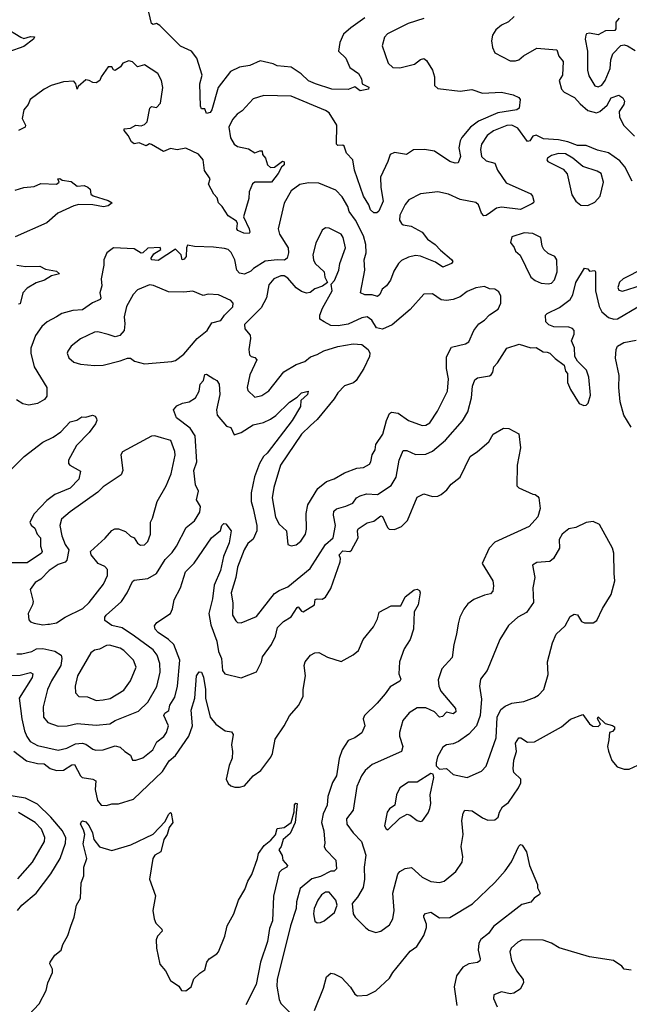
# Model space of a CAD drawing. Extents: x 1603745 to 1745082, y 385868 to 533966.
# Tile 41 of 256: x 1633482 to 1637015, y 417421 to 423127. Entities that reach past the tile are written whole.
import ezdxf

# ---------------------------------------------------------------- set-up
doc = ezdxf.new("R2010")
doc.units = 0

msp = doc.modelspace()

# ---------------------------------------------------------------- linework, layer by layer
at = {"layer": '0CON20XD'}
for points in [[(1635482.9, 423137.1), (1635400.7, 423079.3), (1635357.6, 423042.4), (1635338, 422995), (1635330, 422945), (1635371.2, 422905), (1635395, 422850), (1635446.2, 422815), (1635463.3, 422785), (1635466.7, 422755), (1635506.2, 422736.2), (1635503.8, 422725), (1635455, 422714.1), (1635425, 422737.9), (1635385, 422723.1), (1635290, 422725), (1635196.2, 422755), (1635155, 422772.9), (1635112.7, 422812.7), (1635055, 422851.5), (1634975, 422858.9), (1634950.6, 422870.6), (1634875, 422889.2), (1634815, 422860.9), (1634755, 422851.1), (1634703.1, 422826.9), (1634631.8, 422735), (1634595.6, 422605), (1634585, 422590), (1634565, 422583.3), (1634555, 422610), (1634535, 422610), (1634528.8, 422625), (1634526.7, 422755), (1634539.6, 422805), (1634509.2, 422905), (1634478.1, 422945), (1634413.4, 422973.4), (1634295, 423093.1), (1634275, 423105.6), (1634255, 423100), (1634246.7, 423105), (1634230, 423170)], [(1636347.9, 423145), (1636315, 423113.9), (1636273.8, 423096.2), (1636241.3, 423068.7), (1636222.3, 423037.7), (1636216.7, 423005), (1636222, 422965), (1636236.2, 422935), (1636325, 422889.4), (1636355, 422888.1), (1636373.8, 422895), (1636401.6, 422918.4), (1636478.1, 422961.9), (1636595, 422953.2), (1636606.4, 422915), (1636631.8, 422885), (1636627, 422805), (1636608.6, 422775), (1636621.2, 422725), (1636636.9, 422706.9), (1636696.4, 422676.4), (1636730.2, 422640.2), (1636775, 422600), (1636825, 422587.2), (1636845, 422595.9), (1636887.5, 422632.5), (1636910.4, 422675), (1636955, 422690.5), (1636977.5, 422675), (1636987.2, 422655), (1636983.6, 422635), (1636955.3, 422595), (1636957.5, 422565), (1636982.2, 422515), (1637045, 422452.5)], [(1633394.4, 423084.4), (1633487.5, 423025), (1633505, 423018.8), (1633545, 423029.2), (1633567, 423027), (1633561.2, 423015), (1633505, 422971.4), (1633419.7, 422940.3)], [(1635825, 423133.3), (1635732.9, 423105), (1635612.9, 423045), (1635596.5, 423025), (1635582.5, 422975), (1635618.2, 422875), (1635645, 422849.6), (1635685, 422847.2), (1635770.2, 422869.8), (1635805, 422897.1), (1635825, 422902.5), (1635839.8, 422889.8), (1635874.2, 422835), (1635885.8, 422795), (1635886.5, 422746.5), (1635905, 422728.9), (1636035, 422713.6), (1636103, 422723), (1636165, 422701.9), (1636275, 422706.5), (1636341.1, 422691.1), (1636375, 422676.2), (1636383.3, 422665), (1636377.5, 422615), (1636363.3, 422605), (1636253.3, 422586.7), (1636140.5, 422539.5), (1636095, 422504.4), (1636044.4, 422445), (1636034.5, 422425), (1636026.2, 422385), (1636036.4, 422335), (1636022.9, 422297.1), (1636005, 422295.6), (1635975, 422305.6), (1635885, 422364.2), (1635827.5, 422375), (1635765, 422372), (1635724.3, 422345.7), (1635655, 422357.5), (1635628.8, 422345), (1635616.2, 422305), (1635573.8, 422215), (1635574.5, 422155), (1635587.5, 422075), (1635562.8, 422017.2), (1635552.4, 422007.6), (1635535, 422008.5), (1635515.4, 422025), (1635504.7, 422055), (1635473.9, 422103.9), (1635422.3, 422255), (1635412.5, 422315), (1635375, 422353.8), (1635362, 422395), (1635355, 422400), (1635325, 422398.1), (1635318.1, 422405), (1635320, 422515), (1635275, 422587.5), (1635255, 422601.4), (1635055, 422683.3), (1634896.8, 422686.8), (1634835, 422669.2), (1634771.7, 422598.3), (1634741.4, 422578.6), (1634715, 422548.9), (1634693.7, 422503.7), (1634703.2, 422443.2), (1634725.3, 422405.3), (1634745, 422391.8), (1634808.3, 422378.3), (1634845, 422354.5), (1634873.1, 422366.9), (1634886.2, 422366.2), (1634890, 422345), (1634906, 422325), (1634918.6, 422285), (1634935, 422270.8), (1634958.2, 422271.7), (1635005, 422307.5), (1635015, 422303.8), (1635015, 422286.2), (1634998.4, 422271.6), (1634979.2, 422235), (1634940.6, 422185), (1634845, 422185.4), (1634831.9, 422175), (1634810.9, 422129.1), (1634809.1, 422090.8), (1634778.6, 421985), (1634812.3, 421915), (1634816.2, 421895), (1634811.5, 421888.5), (1634780, 421890), (1634745.8, 421905.8), (1634740, 421915), (1634743.8, 421945), (1634738.9, 421958.9), (1634689.8, 421989.8), (1634655.6, 422045), (1634634.4, 422065), (1634625.5, 422095), (1634607.5, 422115), (1634576.4, 422173.6), (1634585.8, 422205), (1634553.6, 422253.6), (1634546.1, 422315), (1634518.1, 422348.1), (1634445, 422382.1), (1634395, 422372.6), (1634355, 422380.4), (1634315, 422364.1), (1634245, 422404.4), (1634235, 422406.9), (1634215, 422395.6), (1634175, 422413.1), (1634145, 422407.8), (1634129.4, 422419.4), (1634111.2, 422455), (1634086.9, 422485), (1634088, 422495), (1634125, 422497.8), (1634155, 422515.5), (1634185, 422512.3), (1634205, 422519.2), (1634220, 422535), (1634235.5, 422614.5), (1634245, 422624.2), (1634275, 422618.8), (1634297, 422643), (1634312, 422735), (1634304.1, 422774.1), (1634282, 422815), (1634205, 422865.8), (1634165, 422852.9), (1634135, 422881.9), (1634115, 422888.1), (1634080, 422875), (1634065.4, 422854.6), (1634035, 422832), (1634025, 422836.7), (1634015, 422853.3), (1633995, 422853.3), (1633953.4, 422796.6), (1633946.1, 422773.9), (1633925, 422762), (1633905, 422762.7), (1633885, 422775.6), (1633865, 422778.9), (1633820, 422740), (1633815, 422724), (1633808, 422755), (1633795, 422770), (1633735, 422766), (1633665, 422745.8), (1633623.3, 422725), (1633543.3, 422665), (1633530, 422635), (1633506.1, 422603.9), (1633495.8, 422555), (1633514.6, 422515), (1633513.5, 422505), (1633474, 422485)], [(1636956.7, 423135), (1636937.8, 423112.2), (1636936.9, 423075), (1636930.8, 423065), (1636876.6, 423063.4), (1636835, 423038.5), (1636785, 423048.6), (1636767.5, 423045), (1636762.1, 423037.9), (1636759.4, 423015), (1636772.3, 422945), (1636772.1, 422835), (1636780.9, 422800.9), (1636815, 422744), (1636835, 422738.1), (1636855, 422747.8), (1636875, 422775.6), (1636904.3, 422845), (1636907.5, 422895), (1636920.1, 422929.9), (1636965, 422978.1), (1636985, 422982.2), (1637005.4, 422975.4), (1637048, 422948)], [(1637032, 422192), (1636988.8, 422275), (1636959.3, 422309.3), (1636894.7, 422355.3), (1636830.6, 422370.6), (1636765, 422397.8), (1636715, 422398.3), (1636659.5, 422419.5), (1636605, 422430.7), (1636517, 422437), (1636475, 422458.4), (1636455, 422452.5), (1636438.9, 422425), (1636425, 422420.8), (1636368.5, 422498.5), (1636335, 422516), (1636305, 422514.1), (1636227.6, 422482.4), (1636190.8, 422455), (1636158.4, 422405), (1636151.8, 422375), (1636159.1, 422335), (1636185, 422309.4), (1636235.7, 422295.7), (1636250.5, 422255), (1636301.5, 422181.5), (1636445, 422117.5), (1636454.4, 422105), (1636462, 422075), (1636460, 422065), (1636450.9, 422059.1), (1636385, 422026.2), (1636275, 422041.2), (1636245, 422034.7), (1636209.6, 422010.4), (1636185, 421992.8), (1636171.2, 421991.2), (1636157.5, 422005), (1636140, 422055), (1636125, 422067.8), (1636035, 422085.6), (1635966.7, 422116.7), (1635905, 422129.2), (1635805, 422117.8), (1635736.8, 422083.2), (1635715, 422056.9), (1635685.3, 421995), (1635683.6, 421965), (1635693.8, 421945), (1635705, 421937.3), (1635750.9, 421930.9), (1635815, 421895.4), (1635845, 421855.4), (1635889.1, 421825), (1635920.5, 421790.5), (1635985, 421738.1), (1635991.4, 421725), (1635983.8, 421715), (1635935, 421693.3), (1635891.2, 421721.2), (1635805, 421756.1), (1635775, 421759.5), (1635735, 421750), (1635695, 421730.7), (1635677.1, 421715), (1635650.5, 421669.5), (1635631.7, 421618.3), (1635607.5, 421585), (1635582.2, 421565), (1635570, 421535), (1635555, 421522.9), (1635525, 421531.8), (1635481.8, 421531.8), (1635457.5, 421545), (1635481.3, 421675), (1635478.5, 421735), (1635490.6, 421775), (1635488.9, 421825), (1635473.9, 421875), (1635428, 421965), (1635391.8, 422015), (1635384.1, 422045), (1635350.9, 422100.9), (1635315, 422138.8), (1635215, 422179.2), (1635155, 422182.2), (1635105, 422171.4), (1635055.6, 422135), (1635015, 422063.3), (1634980, 421915), (1634988.2, 421885), (1635037.8, 421805), (1635040, 421775), (1635032.1, 421745), (1635016, 421734), (1634973.8, 421736.2), (1634905, 421728.2), (1634836.2, 421685), (1634820.9, 421669.2), (1634785, 421651.5), (1634755, 421658.1), (1634740.9, 421675), (1634729.4, 421735), (1634707.3, 421777.3), (1634690.6, 421795), (1634668.8, 421801.2), (1634605, 421809.4), (1634495, 421812), (1634455, 421820), (1634448.9, 421805), (1634447.3, 421755), (1634435, 421739.4), (1634423.3, 421735), (1634416.9, 421765), (1634385, 421796.7), (1634285, 421730.6), (1634245, 421734.4), (1634244.5, 421745), (1634260.2, 421769.8), (1634300, 421795), (1634296.7, 421806.7), (1634225, 421802.9), (1634195, 421775.4), (1634185, 421773.4), (1634145, 421798.2), (1634025, 421805.6), (1633986, 421775), (1633970, 421735), (1633970, 421705), (1633954.2, 421625), (1633958.6, 421585), (1633946.9, 421545), (1633952.5, 421515), (1633948.9, 421505), (1633904.5, 421485.5), (1633845, 421445.6), (1633789.1, 421440.9), (1633725.5, 421424.5), (1633696, 421405), (1633642, 421375), (1633610.6, 421349.4), (1633572.6, 421297.4), (1633546.3, 421223.7), (1633547.3, 421195), (1633566.5, 421115), (1633638.6, 420995), (1633639.4, 420945), (1633625.8, 420925), (1633585, 420902.7), (1633535, 420893.1), (1633500, 420900), (1633463.3, 420923.3)], [(1636775, 422050.8), (1636815, 422070), (1636846.9, 422105), (1636864.6, 422185), (1636851.4, 422235), (1636828.8, 422248.8), (1636745.3, 422275.3), (1636688.1, 422325), (1636645, 422348.7), (1636605, 422351.8), (1636565, 422339.4), (1636541.2, 422325), (1636536.7, 422315), (1636542.5, 422305), (1636630.9, 422260.9), (1636655, 422233.8), (1636682, 422112), (1636705, 422075.8), (1636735, 422052.9), (1636775, 422050.8)], [(1633455, 422140), (1633505, 422154.2), (1633565, 422160), (1633605, 422177.1), (1633696.1, 422173.9), (1633710, 422185), (1633702.5, 422205), (1633715, 422205.8), (1633727.3, 422197.3), (1633779.8, 422189.8), (1633815, 422162.9), (1633855, 422165.9), (1633877.4, 422157.4), (1633889.5, 422145), (1633895, 422116.7), (1633906.9, 422106.9), (1633995, 422079.6), (1634017.5, 422065), (1633995, 422047.8), (1633967.1, 422042.9), (1633905, 422053.9), (1633825.2, 422055.2), (1633795, 422049), (1633703.8, 422005), (1633639.5, 421950.5), (1633455, 421867.8)], [(1635055, 420078), (1635085, 420084.2), (1635111.2, 420105), (1635138.6, 420145), (1635144.4, 420175), (1635143.1, 420265), (1635151.5, 420315), (1635209.9, 420410.1), (1635259.2, 420450.8), (1635305, 420466.9), (1635365, 420500.5), (1635435, 420527.8), (1635475, 420532), (1635508.7, 420551.3), (1635517.1, 420565), (1635524.5, 420605), (1635541.8, 420635), (1635545.6, 420665), (1635585.7, 420724.3), (1635608, 420805), (1635626, 420845), (1635637.3, 420852.7), (1635675, 420846.5), (1635735, 420804.5), (1635814.4, 420774.4), (1635835, 420777.1), (1635859.1, 420790.9), (1635902.6, 420857.4), (1635961.3, 420975), (1635966.7, 421045), (1635955.9, 421105), (1635956, 421174), (1635985, 421230), (1636065, 421249.1), (1636085, 421260), (1636114.6, 421325.4), (1636143.3, 421365), (1636175.3, 421384.7), (1636205, 421416.5), (1636255, 421449.2), (1636271.2, 421485), (1636270, 421525), (1636259.5, 421549.5), (1636235, 421564.5), (1636205, 421568.1), (1636175, 421581.4), (1636125, 421572.2), (1636075, 421550.9), (1636035, 421520.7), (1635994.5, 421504.5), (1635955, 421500), (1635925, 421504.3), (1635875, 421538.6), (1635825, 421536), (1635745, 421446.9), (1635641.3, 421358.7), (1635585, 421334.2), (1635550.5, 421340.5), (1635523.1, 421385), (1635495, 421404.5), (1635465, 421400), (1635385, 421361.8), (1635327.9, 421352.1), (1635285, 421355.5), (1635246, 421375), (1635221.2, 421391.2), (1635221.5, 421415), (1635236.9, 421455), (1635292, 421555), (1635286.7, 421593.3), (1635306.2, 421615), (1635331.4, 421675), (1635338.1, 421715), (1635370.9, 421805), (1635356.9, 421865), (1635345, 421884), (1635275, 421918.8), (1635255, 421920), (1635235, 421906.7), (1635197.7, 421832.3), (1635180.4, 421765), (1635184.7, 421735), (1635195, 421714.3), (1635246.1, 421666.1), (1635251.2, 421635), (1635266.7, 421603.3), (1635237.7, 421582.3), (1635193.2, 421566.8), (1635165, 421546), (1635145, 421542), (1635115, 421551.2), (1635083.9, 421573.9), (1635035, 421629.4), (1635015, 421641.8), (1634995, 421642.1), (1634955, 421624.5), (1634925, 421591.2), (1634912.5, 421515), (1634882.1, 421457.9), (1634785, 421360), (1634786.2, 421335), (1634818.5, 421298.5), (1634818.7, 421278.7), (1634809.6, 421215), (1634812.9, 421185), (1634823.3, 421175), (1634845, 421170), (1634855.7, 421155), (1634815, 421068), (1634800, 420995), (1634805, 420978), (1634845, 420940), (1634885, 420948.6), (1634925, 420975.6), (1635013.3, 421086.7), (1635085, 421128.9), (1635135, 421146.7), (1635166.4, 421173.6), (1635205, 421185.7), (1635245, 421207.1), (1635326.4, 421233.6), (1635415, 421248.8), (1635464.3, 421244.3), (1635502, 421215), (1635510.8, 421195), (1635508.6, 421175), (1635477.1, 421105), (1635431.5, 421035), (1635416.9, 421023.1), (1635365, 421005.4), (1635325.5, 420965), (1635305, 420930), (1635205, 420809.5), (1635167.5, 420775), (1635115, 420725.5), (1634993.5, 420545), (1634954.1, 420415.9), (1634945.4, 420355.4), (1634965, 420243.8), (1634985, 420204), (1635028, 420165), (1635036.7, 420085), (1635055, 420078)], [(1636545, 421595.5), (1636565, 421600.6), (1636581.5, 421618.5), (1636597.2, 421665), (1636594.4, 421735), (1636584, 421755), (1636545, 421771.4), (1636519.2, 421795), (1636510, 421815), (1636502, 421865), (1636455, 421888.1), (1636405, 421891.5), (1636335, 421868), (1636325.7, 421835), (1636347.4, 421807.4), (1636356, 421785), (1636382.7, 421762.7), (1636444.6, 421634.6), (1636470, 421615), (1636505, 421599.5), (1636545, 421595.5)], [(1636975, 421554.5), (1637085, 421588.7), (1637190.6, 421635), (1637235, 421676.2), (1637246.7, 421705), (1637246.2, 421736.2), (1637215, 421754.5), (1637173, 421747), (1637135, 421722.9), (1637098, 421685), (1636980, 421625), (1636958.5, 421605), (1636948.5, 421575), (1636955, 421559.2), (1636975, 421554.5)], [(1633465, 421703.8), (1633515, 421696.2), (1633599.5, 421699.5), (1633632.1, 421682.1), (1633695, 421670.5), (1633712.5, 421655), (1633666.9, 421643.1), (1633625, 421617.5), (1633577.6, 421602.4), (1633525, 421571.1), (1633499.6, 421545), (1633485, 421480.8), (1633475, 421478.5)], [(1633465, 419451.3), (1633495, 419452.5), (1633552, 419465), (1633578.3, 419481.7), (1633615, 419482.8), (1633685, 419467.5), (1633721.9, 419445), (1633725.7, 419425), (1633720.9, 419385), (1633665.9, 419295), (1633642.9, 419245), (1633618.4, 419145), (1633620.4, 419085), (1633645, 419054.4), (1633705, 419033.1), (1633757.5, 419035), (1633815, 419048.6), (1633925, 419039.3), (1634005, 419046.2), (1634035, 419065.4), (1634170.5, 419119.5), (1634225, 419171.1), (1634277.3, 419262.7), (1634295.9, 419345), (1634294.7, 419395), (1634278.5, 419445), (1634255.9, 419475.9), (1634147.9, 419555), (1634075, 419602.2), (1634015, 419615.6), (1633974.4, 419645), (1633975.6, 419665), (1633982.5, 419675), (1634072.2, 419755), (1634104.5, 419805.5), (1634135, 419870.8), (1634145, 419878.6), (1634225, 419888.8), (1634275, 419917.1), (1634325, 419998.2), (1634365, 420038.5), (1634390.8, 420075), (1634446.7, 420183.3), (1634495, 420221.9), (1634525, 420272.5), (1634529.3, 420305), (1634506.5, 420345), (1634518.5, 420395), (1634501.6, 420431.6), (1634490.6, 420515), (1634508.2, 420565), (1634498.6, 420715), (1634470.5, 420760.5), (1634389.8, 420819.8), (1634373.1, 420865), (1634391.8, 420888.2), (1634425, 420905.5), (1634465, 420912.1), (1634500.5, 420935), (1634522, 420975), (1634527.5, 421015), (1634547.5, 421035), (1634555, 421070.6), (1634565, 421073.3), (1634606.5, 421046.5), (1634625, 421036), (1634637.5, 421015), (1634641.3, 420955), (1634623.3, 420865), (1634625.4, 420835), (1634680.9, 420770.9), (1634705, 420764.2), (1634725, 420721.4), (1634765.2, 420734.8), (1634835, 420779.2), (1634895, 420793.1), (1634935, 420812.2), (1634967.3, 420832.7), (1635045, 420910.8), (1635090.8, 420939.2), (1635114.8, 420965.2), (1635153.6, 420973.6), (1635150.4, 420955), (1635110.6, 420919.4), (1635110, 420885), (1635060.3, 420805), (1634916.8, 420615), (1634895, 420595.4), (1634872.1, 420555), (1634842.4, 420477.6), (1634824.2, 420385), (1634823.5, 420335), (1634834.7, 420295), (1634855.8, 420195), (1634855.9, 420165), (1634835, 420116.9), (1634805, 420091.5), (1634782.5, 420055), (1634744.2, 419955), (1634734.6, 419895), (1634708.2, 419805), (1634716.9, 419745), (1634715.7, 419675), (1634735, 419642.5), (1634745, 419634.3), (1634765, 419631.4), (1634855, 419668.6), (1634958.8, 419801.2), (1634985, 419819.6), (1635035, 419840), (1635165, 419947.1), (1635255, 420084.6), (1635299.6, 420125), (1635312.6, 420195), (1635300, 420255), (1635302.2, 420277.8), (1635318.4, 420291.6), (1635371.9, 420308.1), (1635411.9, 420325), (1635433.5, 420355), (1635455, 420367.1), (1635491.8, 420378.2), (1635555, 420376.2), (1635635, 420427.5), (1635664.2, 420475), (1635682, 420575), (1635705, 420630), (1635725, 420629.6), (1635775, 420607.9), (1635835, 420608.2), (1635875, 420626.4), (1635949.8, 420690.2), (1636048.4, 420801.6), (1636079.2, 420855), (1636099.6, 420935), (1636106.9, 421003.1), (1636120, 421040), (1636135, 421050.6), (1636205, 421062.2), (1636215, 421068.6), (1636224.4, 421085), (1636229.4, 421115), (1636251.8, 421138.2), (1636305, 421222.5), (1636375.9, 421245.9), (1636445, 421226), (1636475, 421226.7), (1636515, 421202), (1636539.5, 421199.5), (1636555, 421193.8), (1636585, 421163.3), (1636637.5, 421125), (1636645, 421090), (1636656, 421076), (1636657.5, 421025), (1636673.6, 420983.6), (1636725, 420903.3), (1636750.7, 420890.7), (1636765, 420893.3), (1636776, 420905), (1636789.6, 420950.4), (1636780.8, 421055), (1636766.1, 421096.1), (1636715, 421147.5), (1636700, 421175), (1636698, 421225), (1636680.9, 421265), (1636695.9, 421305), (1636694.6, 421325), (1636685, 421336.8), (1636665, 421345.9), (1636577.7, 421347.7), (1636548.9, 421358.9), (1636531.4, 421375), (1636529.2, 421415), (1636538.8, 421425), (1636611, 421459), (1636673.1, 421505), (1636686.9, 421533.1), (1636705, 421604), (1636755, 421686.2), (1636775, 421682.5), (1636785, 421670), (1636815, 421673.3), (1636820, 421665), (1636819.1, 421555), (1636839.7, 421465), (1636855, 421434.5), (1636895, 421401.8), (1636925, 421391.6), (1636946.2, 421393.8), (1637065, 421462.7)], [(1633915, 421122), (1633965, 421124.4), (1634065, 421149.4), (1634105.8, 421165.8), (1634125, 421165.8), (1634148.1, 421148.1), (1634205, 421132.2), (1634364.4, 421145.6), (1634385, 421152.2), (1634432.3, 421187.7), (1634510.6, 421279.4), (1634568.1, 421325), (1634595, 421369.2), (1634647.2, 421382.8), (1634669.2, 421415), (1634717, 421463), (1634718.6, 421485), (1634705, 421500), (1634635, 421532.5), (1634575, 421536.9), (1634545, 421529.4), (1634485, 421553.6), (1634432.6, 421547.4), (1634345, 421549.1), (1634257.4, 421587.4), (1634235, 421590), (1634165, 421560.5), (1634138.8, 421535), (1634101.1, 421465), (1634086.9, 421405), (1634091.4, 421365), (1634087.1, 421325), (1634062.4, 421297.6), (1634035, 421288.1), (1633995, 421303.3), (1633935, 421317.2), (1633915, 421315.9), (1633835, 421277.3), (1633780.6, 421235), (1633760, 421205), (1633757.5, 421195), (1633767.6, 421167.6), (1633795, 421142.5), (1633835, 421131.4), (1633915, 421122)], [(1637025.3, 420765), (1636983.5, 420835), (1636962.6, 420912.6), (1636954.5, 420994.5), (1636955.5, 421065), (1636935.7, 421165), (1636938.8, 421215), (1636945.9, 421234.1), (1636983.6, 421256.4), (1637055, 421270)], [(1633425, 420513.2), (1633507.3, 420595), (1633615, 420679.1), (1633675, 420707.3), (1633721.2, 420738.8), (1633775, 420796.2), (1633813.8, 420806.2), (1633842.5, 420825), (1633865.8, 420824.2), (1633904.3, 420835.7), (1633920, 420830), (1633926.4, 420816.4), (1633928.8, 420805), (1633920.8, 420785), (1633884.3, 420735), (1633810.8, 420659.2), (1633764.5, 420575), (1633764.4, 420555), (1633772, 420545), (1633835, 420510), (1633823.8, 420465), (1633775, 420411.1), (1633684.8, 420375.2), (1633640.1, 420339.9), (1633565, 420263.8), (1633540, 420215), (1633547.6, 420197.6), (1633570.3, 420180.3), (1633582.5, 420145), (1633602.2, 420125), (1633601.8, 420075), (1633612.5, 420045), (1633608.9, 420035), (1633525, 419979.6), (1633435, 419980)], [(1634594.3, 420125), (1634645, 420167.5), (1634654.1, 420195.9), (1634665, 420207.5), (1634676, 420206), (1634707.5, 420165), (1634695.4, 420095), (1634663.2, 420016.8), (1634645.7, 419935), (1634609.3, 419850.7), (1634599.8, 419770.3), (1634577.3, 419685), (1634590.1, 419620.1), (1634624.6, 419525), (1634633.6, 419465), (1634650.8, 419425), (1634657.8, 419355), (1634670, 419335), (1634765, 419312.5), (1634855, 419346.7), (1634882.5, 419405), (1634890, 419435), (1634940.6, 419505), (1634964.5, 419555), (1634975.3, 419605), (1635010.6, 419639.4), (1635055, 419666.1), (1635089.6, 419720.4), (1635095.7, 419725), (1635115, 419698.6), (1635125, 419695.7), (1635191.2, 419735), (1635195, 419766.7), (1635205, 419771.2), (1635235, 419768), (1635255, 419780), (1635285, 419830), (1635340, 419985), (1635340.8, 420005), (1635332.5, 420025), (1635355, 420047.9), (1635395, 420045.6), (1635405, 420052.5), (1635443.5, 420125), (1635439.2, 420165), (1635443.8, 420176.2), (1635495, 420211.6), (1635535, 420220.8), (1635575, 420252.3), (1635585, 420248.1), (1635613.1, 420183.1), (1635622.5, 420175), (1635655, 420172), (1635695, 420190), (1635730, 420225), (1635785, 420360), (1635825, 420379.2), (1635875, 420363.1), (1635905, 420365.8), (1635924.3, 420375.7), (1635957.7, 420402.3), (1635982, 420435), (1636034.2, 420475), (1636092.7, 420595), (1636134.6, 420625.4), (1636200.2, 420679.8), (1636225, 420724), (1636285, 420758.8), (1636317.3, 420757.3), (1636375, 420726.7), (1636384, 420645), (1636364.2, 420545), (1636363.8, 420425), (1636375, 420413.8), (1636455, 420376.7), (1636470, 420375), (1636485, 420363.3), (1636491.2, 420355), (1636497.5, 420295), (1636484.2, 420245), (1636435, 420189.2), (1636235, 420098.5), (1636203.1, 420065), (1636163.1, 419975), (1636223.3, 419875), (1636228.6, 419845), (1636223.1, 419815), (1636209.8, 419800.2), (1636175, 419792.5), (1636113.7, 419766.3), (1636078.3, 419741.7), (1636055, 419711.2), (1636032.2, 419665), (1636022.9, 419625), (1636014.4, 419565), (1635997.3, 419505), (1635988.6, 419431.4), (1635928.9, 419365), (1635908, 419302), (1635910.5, 419265), (1635923.5, 419235), (1636006.9, 419135), (1636009.6, 419115), (1635995, 419104.1), (1635955, 419112.9), (1635931.4, 419088.6), (1635915, 419083.9), (1635885.7, 419115.7), (1635835, 419138.8), (1635785, 419138.1), (1635739.5, 419110.5), (1635703.3, 419065), (1635683.1, 418995), (1635683.5, 418975), (1635702.7, 418915), (1635695, 418885.8), (1635525, 418810), (1635485, 418776), (1635463.5, 418745), (1635435, 418683.3), (1635414.4, 418545.6), (1635375, 418496.2), (1635377.8, 418465), (1635414.4, 418415), (1635462.1, 418365), (1635487.8, 418285), (1635478.7, 418215), (1635480.7, 418145), (1635472.8, 418097.2), (1635438.9, 418041.1), (1635408.8, 418005), (1635414, 417945), (1635426.2, 417925), (1635486.2, 417865), (1635505, 417850.8), (1635545, 417837.5), (1635575, 417843.5), (1635625, 417881.1), (1635643.8, 417915), (1635652.3, 417965), (1635644.7, 418065), (1635673.9, 418175), (1635685, 418190.6), (1635715, 418208.1), (1635752.7, 418212.7), (1635815, 418157.5), (1635865, 418131.9), (1635914.4, 418125.6), (1635941.2, 418135), (1636008.9, 418191.1), (1636046.9, 418245), (1636050.8, 418275), (1636040.9, 418335), (1636051.2, 418405), (1636043.6, 418486.4), (1636051.7, 418528.3), (1636062, 418545), (1636105, 418541.5), (1636165, 418500.5), (1636195, 418487.5), (1636235, 418489.5), (1636255.5, 418505), (1636262.7, 418535), (1636280.4, 418565), (1636315, 418590), (1636372.5, 418675), (1636385.5, 418705), (1636386.5, 418725), (1636345.4, 418765), (1636341.4, 418785), (1636346.6, 418835), (1636361.2, 418885), (1636356.3, 418935), (1636374.3, 418965.7), (1636385.8, 418965.8), (1636425, 418939.4), (1636465, 418941.1), (1636622.1, 419027.9), (1636675, 419072.9), (1636745, 419100), (1636785, 419046), (1636803.4, 419033.4), (1636835, 419031.2), (1636847.5, 419045), (1636830, 419075), (1636835, 419086.2), (1636875, 419047.5), (1636917, 419037), (1636928.3, 419028.3), (1636930, 419015), (1636918.3, 419001.7), (1636900, 418995), (1636895.7, 418954.3), (1636888.6, 418915), (1636895, 418887.5), (1636914.1, 418834.1), (1636945, 418797.5), (1636985, 418782.5), (1637015, 418782.5), (1637065, 418806.7)], [(1633615, 419619.6), (1633645, 419623.5), (1633655, 419624.5), (1633695, 419630.8), (1633745, 419664.3), (1633847.1, 419715), (1633885, 419749.4), (1633968.1, 419855), (1633991.4, 419905), (1633990.8, 419940.8), (1633975, 419958.8), (1633935.8, 419975.8), (1633896.7, 420025), (1633892.5, 420045), (1633977.3, 420122.7), (1634015, 420167.5), (1634034.1, 420175.9), (1634055, 420176), (1634095, 420161.2), (1634124.2, 420134.2), (1634145, 420123.8), (1634165, 420093.3), (1634181.2, 420081.2), (1634205, 420084.2), (1634225, 420103.8), (1634239.2, 420145), (1634240.6, 420215), (1634252.4, 420237.6), (1634278.9, 420335), (1634330.8, 420425), (1634359.1, 420495), (1634382.6, 420602.6), (1634381.8, 420625), (1634357.5, 420687.5), (1634304.2, 420704.2), (1634265, 420716.1), (1634246.4, 420713.6), (1634077.7, 420622.3), (1634068.8, 420605), (1634079.4, 420515), (1634070, 420490), (1633965, 420420), (1633935, 420389.2), (1633774.3, 420275.7), (1633725, 420231.4), (1633715.4, 420195), (1633725.8, 420135), (1633745, 420085.7), (1633766.9, 420055), (1633754.4, 419995), (1633746, 419984), (1633705, 419970.4), (1633652.2, 419935), (1633604.8, 419885.2), (1633571.1, 419865), (1633542.7, 419825), (1633559.3, 419755), (1633556.4, 419735), (1633530.4, 419685), (1633535, 419649.2), (1633545, 419636.9), (1633565, 419629.4), (1633615, 419619.6)], [(1636075, 418734.6), (1636157.8, 418772.2), (1636185, 418801.2), (1636243.9, 418965), (1636250, 419085), (1636270.4, 419129.6), (1636295, 419148.2), (1636335, 419165.6), (1636403.7, 419176.3), (1636465, 419197.8), (1636487.8, 419212.2), (1636519.2, 419245), (1636545, 419332.5), (1636541.8, 419405), (1636569.2, 419515), (1636592, 419565), (1636642.5, 419615), (1636672.6, 419667.4), (1636695, 419680.8), (1636715, 419678), (1636738.6, 419638.6), (1636755, 419630.8), (1636805, 419632.1), (1636826.5, 419645), (1636860, 419715), (1636910.8, 419795), (1636931.4, 419875), (1636926.9, 419916.9), (1636924.7, 420035), (1636918.4, 420065), (1636841.7, 420201.7), (1636805, 420218), (1636765, 420213.8), (1636705, 420183.1), (1636665, 420175.5), (1636625.6, 420145), (1636608.9, 420115), (1636609.5, 420065), (1636575, 420004), (1636555, 419987.5), (1636479.7, 419980.3), (1636453.8, 419965), (1636467.1, 419895), (1636455.5, 419835), (1636460.6, 419749.4), (1636419.5, 419690.5), (1636368.8, 419665), (1636315, 419616), (1636264.4, 419535), (1636190.6, 419355), (1636152.5, 419305), (1636147.1, 419265), (1636158.2, 419188.2), (1636151.3, 419095), (1636130, 419035), (1636084.7, 418985.3), (1636025, 418944.2), (1635995, 418930.8), (1635955, 418923.8), (1635935, 418911.2), (1635904, 418855), (1635895, 418820), (1635895, 418802.5), (1635914, 418784), (1635955, 418786.7), (1635995, 418752.2), (1636075, 418734.6)], [(1633395, 419327.1), (1633485, 419328.4), (1633543.8, 419343.8), (1633558.2, 419335), (1633554.7, 419315), (1633478.8, 419195), (1633493.5, 419075), (1633510, 419005), (1633522.4, 418972.4), (1633543.1, 418943.1), (1633585, 418921.4), (1633705, 418892.9), (1633755, 418905.3), (1633805, 418930.8), (1633843.4, 418933.4), (1633865, 418928.5), (1633905, 418898.5), (1633922.7, 418892.7), (1633965, 418895.4), (1634035, 418919.3), (1634065, 418910.5), (1634091.9, 418885), (1634124.2, 418864.2), (1634136.1, 418836.1), (1634155, 418835.7), (1634195, 418849.5), (1634253.1, 418895), (1634277.3, 418942.7), (1634317.7, 418972.3), (1634332.3, 418995), (1634343.6, 419035), (1634317.3, 419095), (1634322.9, 419107.1), (1634347.1, 419122.9), (1634351.4, 419155), (1634380.2, 419199.8), (1634395.8, 419265), (1634409.3, 419415), (1634375, 419505.4), (1634345, 419535.3), (1634283.9, 419575), (1634266.9, 419595), (1634262.9, 419615), (1634275.9, 419634.1), (1634356, 419685), (1634367.6, 419712.4), (1634377.5, 419765), (1634413.2, 419835), (1634442, 419928), (1634492.5, 419977.5), (1634594.3, 420125)], [(1633447.4, 418887.4), (1633521.3, 418831.3), (1633585, 418816.2), (1633623.7, 418813.7), (1633657.6, 418787.6), (1633695, 418775.3), (1633735, 418778.4), (1633785, 418809.3), (1633800.3, 418810.3), (1633834.2, 418744.2), (1633844.7, 418734.7), (1633906.2, 418726.2), (1633923.8, 418715), (1633918.9, 418665), (1633932.7, 418602.7), (1633955, 418575.5), (1633985, 418573.3), (1634015, 418582.3), (1634055, 418582.2), (1634141.1, 418608.9), (1634309.7, 418770.3), (1634348.3, 418831.7), (1634385, 418862.1), (1634461.8, 418975), (1634482.5, 419035), (1634476, 419126), (1634496.9, 419195), (1634506.2, 419325), (1634522.3, 419347.7), (1634536.4, 419345), (1634546.7, 419316.7), (1634557.8, 419245), (1634558.2, 419195), (1634586.5, 419085), (1634618, 419045), (1634673.3, 419005), (1634709, 418999), (1634719.7, 418985), (1634710, 418925), (1634716.1, 418885), (1634712.9, 418847.1), (1634696.4, 418805), (1634679.4, 418725), (1634690.2, 418700.2), (1634705, 418686), (1634728.6, 418678.6), (1634755, 418678.9), (1634785, 418687.5), (1634834.2, 418745), (1634878.6, 418775), (1634936.7, 418853.3), (1634947.9, 418875), (1634962.8, 418957.2), (1635015.3, 419034.7), (1635045, 419092), (1635098.2, 419151.7), (1635125.3, 419204.7), (1635124.4, 419245), (1635138.1, 419325), (1635130, 419385), (1635136.9, 419405), (1635166.7, 419445), (1635193, 419457), (1635215, 419459.2), (1635265, 419432.5), (1635345, 419407.5), (1635415, 419445.6), (1635445, 419472), (1635473.1, 419535), (1635532.1, 419607.9), (1635555.8, 419655), (1635566, 419694), (1635635, 419730), (1635690.5, 419729.5), (1635715, 419782.5), (1635767.9, 419822.1), (1635785, 419827.5), (1635799.3, 419819.3), (1635803.3, 419805), (1635791.9, 419735), (1635768, 419695), (1635764.3, 419595), (1635744.2, 419535), (1635709.3, 419480.7), (1635683.8, 419406.2), (1635679.4, 419335), (1635691.4, 419305), (1635685, 419292.5), (1635629.8, 419260.2), (1635599.4, 419220.6), (1635553.3, 419165), (1635480.8, 419095), (1635472.5, 419075), (1635482.3, 419035), (1635465.4, 418994.6), (1635425, 418965.6), (1635385, 418950), (1635350.4, 418895), (1635333.8, 418845), (1635317.8, 418745), (1635293.9, 418706.1), (1635268.2, 418625), (1635264.8, 418575), (1635240, 418525), (1635231.5, 418475), (1635244.7, 418425), (1635249.5, 418355), (1635245.6, 418335), (1635255, 418317.1), (1635314.6, 418255), (1635318.2, 418205), (1635305, 418192.1), (1635285, 418191.8), (1635225, 418161.3), (1635175, 418148.1), (1635107.4, 418092.6), (1635086.5, 418015), (1635084.8, 417975), (1635051.5, 417875), (1634974.3, 417565), (1634971.8, 417525), (1634985, 417447.5), (1634994.5, 417424.5), (1635054.4, 417364.4)], [(1633925, 419181.5), (1633965, 419184.6), (1634006.2, 419193.8), (1634085, 419241.8), (1634125, 419295.8), (1634156.2, 419375), (1634140.5, 419415), (1634085, 419471.8), (1634065, 419483.9), (1634002.4, 419502.4), (1633985, 419500.9), (1633945, 419479.6), (1633915, 419472.5), (1633895, 419457.1), (1633816.4, 419325), (1633804.3, 419265), (1633805.6, 419225), (1633824.1, 419204.1), (1633875, 419202.3), (1633925, 419181.5)], [(1635615, 418431.2), (1635685, 418500), (1635728.3, 418521.7), (1635745, 418517.5), (1635786.1, 418486.1), (1635805, 418480), (1635815.6, 418484.4), (1635849.7, 418530.3), (1635859.4, 418555), (1635864.5, 418585), (1635861.2, 418635), (1635881.2, 418735), (1635877.5, 418755), (1635865, 418758.8), (1635785, 418708.8), (1635735, 418708.8), (1635684.5, 418675.5), (1635666, 418635), (1635656, 418575), (1635625, 418554), (1635612.5, 418535), (1635596, 418455), (1635605, 418436.7), (1635615, 418431.2)], [(1633470, 417965), (1633493.5, 417995), (1633577.8, 418065), (1633663.1, 418176.9), (1633717.1, 418265), (1633747.2, 418355), (1633749.7, 418385), (1633730.3, 418425), (1633662.6, 418505), (1633585, 418581.1), (1633516, 418616), (1633395.2, 418635.2)], [(1633535, 417358.8), (1633595, 417423.3), (1633635, 417500), (1633645.6, 417545), (1633672.9, 417605), (1633672.9, 417625), (1633655.6, 417655), (1633658.9, 417665), (1633685, 417706.2), (1633721.4, 417735), (1633732, 417768), (1633761.1, 417818.9), (1633777.3, 417872.7), (1633797.1, 417925), (1633811.4, 417995), (1633834, 418035), (1633838.6, 418125), (1633854.2, 418165), (1633854.4, 418215), (1633871.4, 418265), (1633849.7, 418349.7), (1633858.6, 418405), (1633852.2, 418432.2), (1633834.5, 418465), (1633839.1, 418480.9), (1633845.8, 418484.2), (1633865, 418477.3), (1633884.6, 418455), (1633903.8, 418415), (1633910.8, 418375), (1633945, 418333.8), (1634015, 418311.2), (1634126, 418344), (1634255, 418406), (1634325, 418480), (1634345, 418520.8), (1634355, 418532.5), (1634359.3, 418529.3), (1634369.6, 418475), (1634348.9, 418445), (1634337.5, 418405), (1634316.5, 418375), (1634300, 418305), (1634265.7, 418285), (1634253.3, 418265), (1634234.4, 418145), (1634268.3, 418048.3), (1634253.1, 417965), (1634260.6, 417915), (1634271.7, 417891.7), (1634305, 417856), (1634306.9, 417845), (1634281.4, 417815), (1634273.3, 417795), (1634275.5, 417745.5), (1634295, 417653.3), (1634326.7, 417615), (1634355, 417558.8), (1634403.3, 417525), (1634420.6, 417500.6), (1634445, 417498.6), (1634475, 417522), (1634491.9, 417568.1), (1634525, 417601.2), (1634555, 417621.2), (1634566.5, 417665), (1634579.5, 417685), (1634625, 417713.1), (1634634.4, 417725), (1634670.5, 417815), (1634684.5, 417875), (1634722.9, 417945), (1634750.6, 418025), (1634787.1, 418085), (1634804, 418134), (1634826.6, 418173.4), (1634860.8, 418265), (1634865.8, 418295), (1634899.3, 418340.7), (1634937.9, 418372.1), (1634965, 418403.3), (1634975, 418440), (1635015, 418445.8), (1635054.4, 418475), (1635073, 418537), (1635075, 418577.5), (1635082.8, 418587.2), (1635089.2, 418585), (1635078.2, 418475), (1635049.7, 418410.3), (1635008, 418375), (1634997.5, 418335), (1634984.3, 418315.7), (1635002.5, 418282.5), (1635006, 418255), (1635034.3, 418225), (1635030, 418215), (1635000.2, 418199.8), (1634986.4, 418183.6), (1634953.3, 418046.7), (1634946.9, 417905), (1634929.6, 417860.4), (1634918.8, 417785), (1634878.4, 417665), (1634852.2, 417535), (1634793.3, 417416.7)], [(1633471.7, 418148.3), (1633556, 418245), (1633625.3, 418365), (1633626.8, 418386.8), (1633608.2, 418435), (1633571.2, 418475), (1633475, 418532.5)], [(1635839.5, 417865), (1635839.1, 417885), (1635823.8, 417925), (1635824.1, 417935.9), (1635833.3, 417946.7), (1635865, 417955.3), (1635915, 417922.5), (1635975, 417924.6), (1636106.5, 418003.5), (1636235, 418125.8), (1636296.2, 418195), (1636332.9, 418247.1), (1636375, 418337.5), (1636385, 418347.5), (1636395, 418342.5), (1636420, 418305), (1636436.2, 418225), (1636482.5, 418115), (1636483.3, 418095), (1636497.5, 418065), (1636493.9, 418056.1), (1636464.4, 418035.6), (1636445, 418012.5), (1636391.7, 417998.3), (1636228, 417872), (1636198.5, 417831.5), (1636155, 417795.6), (1636142.5, 417775), (1636139.6, 417735), (1636150.9, 417685), (1636148.3, 417671.7), (1636135, 417663.2), (1636085.5, 417654.5), (1636050, 417635), (1636013.9, 417585), (1635999.1, 417520.9), (1636015.4, 417414.6)], [(1635205, 417892.9), (1635225, 417894.3), (1635246.3, 417903.7), (1635306.5, 417953.5), (1635321.2, 417995), (1635314.2, 418025), (1635275, 418071.4), (1635255, 418070.5), (1635230.6, 418055), (1635208.9, 418025), (1635187.8, 417975), (1635185.5, 417945), (1635192.1, 417902.1), (1635205, 417892.9)], [(1635191.2, 417385), (1635242.5, 417515), (1635260.9, 417579.1), (1635285, 417601.2), (1635305, 417598), (1635346.2, 417576.2), (1635399.4, 417519.4), (1635425, 417480), (1635440.3, 417470.3), (1635495, 417474.3), (1635545, 417499.4), (1635625, 417571.9), (1635644.8, 417605.2), (1635745, 417729.5), (1635784, 417756), (1635825, 417818.8), (1635839.5, 417865)], [(1637025, 417617.6), (1636985, 417624), (1636971.7, 417641.7), (1636924, 417674), (1636785, 417696.2), (1636607.7, 417747.7), (1636564.5, 417774.5), (1636515, 417792.5), (1636395, 417794.7), (1636368.5, 417781.5), (1636330.5, 417745), (1636322.2, 417725), (1636333.1, 417675), (1636360.4, 417615), (1636399.1, 417565), (1636401.8, 417545), (1636381.9, 417508.1), (1636345, 417484.6), (1636325, 417480.4), (1636275, 417492.9), (1636230, 417475), (1636228, 417455), (1636249.4, 417405)]]:
    msp.add_lwpolyline(points, dxfattribs=at)

doc.saveas('drawing.dxf')
